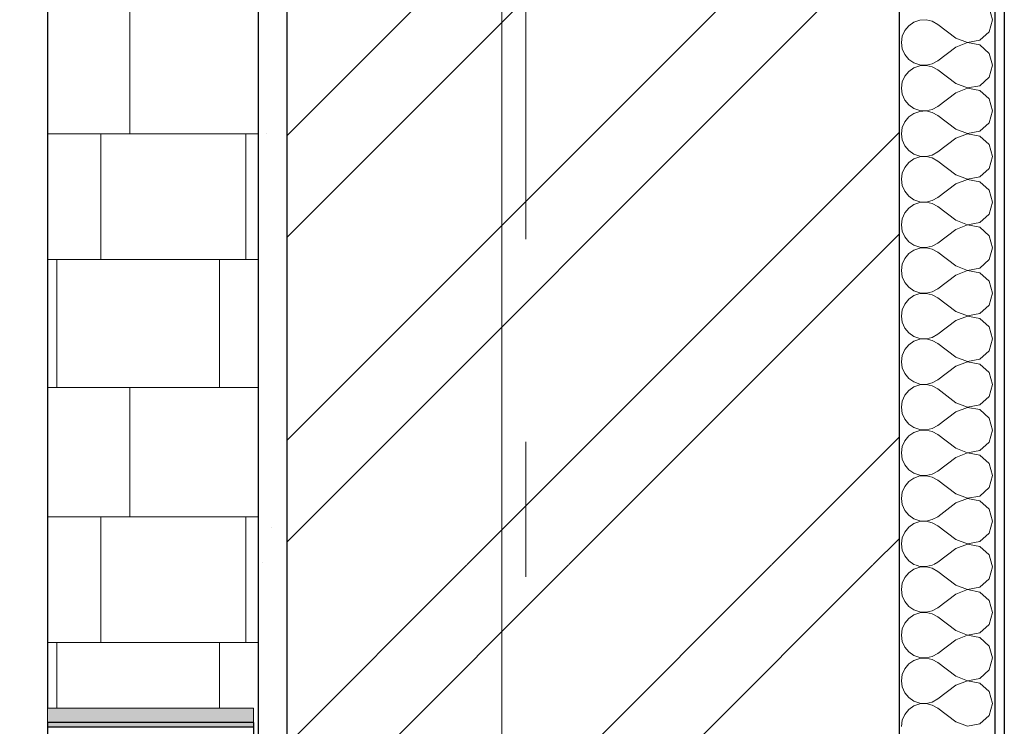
# Model space of a CAD drawing. Header units: millimetres. Extents: x -28821 to 130709, y -7627 to 10914.
# Tile 97 of 111: x 115726 to 116755, y 4475 to 5213. Entities that reach past the tile are written whole.
import ezdxf
from ezdxf.enums import TextEntityAlignment as Align

# ---------------------------------------------------------------- set-up
doc = ezdxf.new("R2010")
doc.units = ezdxf.units.MM
doc.header["$MEASUREMENT"] = 0
doc.set_wipeout_variables(frame=1)
doc.linetypes.add('Wipeout_Contour', pattern=[1000, 0, -1000])
doc.linetypes.add('Штрих-Штриховая', pattern=[1093.611073, 529.166651, -211.666656, 141.111112, -211.666656])
for name, color, linetype, lineweight in [('2D - Общий_Ном._пера__74', 255, 'Continuous', 0), ('Конструктив - Стены Несущие_Ном._пера__101', 253, 'Continuous', 5), ('Конструктив - Стены Несущие_Ном._пера__21', 7, 'Continuous', 30), ('Новый_1_  перегородки НОВЫЕ_Ном._пера__1', 7, 'Continuous', 15), ('Новый_1_  перегородки НОВЫЕ_Ном._пера__21', 7, 'Continuous', 30), ('Элемент Модели - Оси_Ном._пера__1', 7, 'Continuous', 15), ('Элемент Модели - Оси_Ном._пера__2', 8, 'Continuous', 15)]:
    doc.layers.add(name, color=color, linetype=linetype, lineweight=lineweight)
for name, color, linetype in [('Конструктив - Стены Несущие', 7, 'Continuous'), ('Новый_1_  перегородки НОВЫЕ', 7, 'Continuous'), ('Новый_1_Покрытие пола', 7, 'Continuous'), ('Элемент Модели - Оси', 7, 'Continuous')]:
    doc.layers.add(name, color=color, linetype=linetype)
for name, color, linetype, lineweight, true_color in [('Новый_1_Покрытие пола_Ном._пера__109', 7, 'Continuous', 5, 0xb4e4dc), ('Новый_1_Покрытие пола_Ном._пера__150', 7, 'Continuous', 25, 0x5b5b00), ('Новый_1_Покрытие пола_Ном._пера__155', 7, 'Continuous', 20, 0xa86b51)]:
    doc.layers.add(name, color=color, linetype=linetype, lineweight=lineweight, true_color=true_color)
doc.styles.add('СГЕНЕРИР_СТИЛЬ_1', font='arial.ttf')
pattern_1 = [(45, (90931.04, -2906.36), (-159.099, 159.099), []), (45, (90878, -2853.32), (-159.099, 159.099), [])]
pattern_2 = [(45, (90931.04, -2556.36), (-111.3693, 111.3693), [0, -105, 0, -157.5]), (110, (91281.04, -2556.36), (148.0016, 53.8682), [0, -77, 0, -133])]

# ---------------------------------------------------------------- blocks, each defined once
blk = doc.blocks.new('*X501', base_point=(90931, -2906.4))
at = {"layer": 'Новый_1_  перегородки НОВЫЕ_Ном._пера__1', "color": 7, "linetype": 'Continuous', "lineweight": 15}
for p, q in [((115841.3, 5093.6), (115841.3, 5228.4)), ((115755.1, 5093.6), (115975.3, 5093.6)), ((115811.1, 4962.3), (115811.1, 5093.6)), ((115962.6, 4962.3), (115962.6, 5093.6)), ((115755.1, 4962.3), (115975.3, 4962.3)), ((115765.1, 4828.4), (115765.1, 4962.3)), ((115935.1, 4828.4), (115935.1, 4962.3)), ((115755.1, 4828.4), (115975.3, 4828.4)), ((115841.3, 4693.6), (115841.3, 4828.4)), ((115755.1, 4693.6), (115975.3, 4693.6)), ((115811.1, 4562.3), (115811.1, 4693.6)), ((115962.6, 4562.3), (115962.6, 4693.6)), ((115755.1, 4562.3), (115975.3, 4562.3)), ((115765.1, 4493.6), (115765.1, 4562.3)), ((115935.1, 4493.6), (115935.1, 4562.3))]:
    blk.add_line(p, q, dxfattribs=at)
blk = doc.blocks.new('*X502', base_point=(90931, -2906.4))
at = {"layer": 'Новый_1_  перегородки НОВЫЕ_Ном._пера__1', "color": 7, "linetype": 'Continuous', "lineweight": 15}
for p, q in [((115841.3, 5093.6), (115841.3, 5228.4)), ((115755.1, 5093.6), (115975.3, 5093.6)), ((115811.1, 4962.3), (115811.1, 5093.6)), ((115962.6, 4962.3), (115962.6, 5093.6)), ((115755.1, 4962.3), (115975.3, 4962.3)), ((115765.1, 4828.4), (115765.1, 4962.3)), ((115935.1, 4828.4), (115935.1, 4962.3)), ((115755.1, 4828.4), (115975.3, 4828.4)), ((115841.3, 4693.6), (115841.3, 4828.4)), ((115755.1, 4693.6), (115975.3, 4693.6)), ((115811.1, 4562.3), (115811.1, 4693.6)), ((115962.6, 4562.3), (115962.6, 4693.6)), ((115755.1, 4562.3), (115975.3, 4562.3)), ((115765.1, 4493.6), (115765.1, 4562.3)), ((115935.1, 4493.6), (115935.1, 4562.3))]:
    blk.add_line(p, q, dxfattribs=at)
blk = doc.blocks.new('Элемент Разреза_417_3', base_point=(90931, -2906.4))
at = {"layer": 'Новый_1_  перегородки НОВЫЕ_Ном._пера__21', "color": 7, "linetype": 'Continuous', "lineweight": 30}
blk.add_line((115755.1, 7603.6), (115755.1, 4493.6), dxfattribs=at)
at = {"layer": 'Новый_1_  перегородки НОВЫЕ', "lineweight": 0}
for name in ['*X501', '*X502']:
    blk.add_blockref(name, (90931, -2906.4), dxfattribs=at)
blk = doc.blocks.new('*X654', base_point=(90931, -2906.4))
at = {"layer": 'Конструктив - Стены Несущие_Ном._пера__101', "color": 253, "linetype": 'Continuous', "lineweight": 5}
for p, q in [((116661.3, 4643.6), (116667.1, 4641.7)), ((116667.1, 4641.7), (116673.7, 4641.4)), ((116673.7, 4641.4), (116680, 4642.8)), ((116680, 4642.8), (116681.5, 4643.6)), ((116742.9, 4641.3), (116742.3, 4643.6)), ((116655.5, 4635), (116651.3, 4630)), ((116660.9, 4638.7), (116655.5, 4635)), ((116667.1, 4640.8), (116660.9, 4638.7)), ((116673.7, 4641.2), (116667.1, 4640.8)), ((116680, 4639.7), (116673.7, 4641.2)), ((116685.8, 4636.5), (116680, 4639.7)), ((116704.8, 4622.2), (116685.8, 4636.5)), ((116739.4, 4628.7), (116742.9, 4641.3)), ((116648.6, 4624), (116647.7, 4617.5)), ((116651.3, 4630), (116648.6, 4624)), ((116704.8, 4622.2), (116717, 4617.5)), ((116729.8, 4620), (116739.4, 4628.7)), ((116647.7, 4617.5), (116648.6, 4610.9)), ((116648.6, 4610.9), (116651.3, 4604.9)), ((116704.8, 4612.7), (116685.8, 4598.4)), ((116717, 4617.4), (116704.8, 4612.7)), ((116717, 4617.5), (116729.8, 4620)), ((116729.8, 4614.9), (116717, 4617.4)), ((116739.4, 4606.2), (116729.8, 4614.9)), ((116651.3, 4604.9), (116655.5, 4599.9)), ((116742.9, 4593.6), (116739.4, 4606.2)), ((116655.5, 4599.9), (116660.9, 4596.2)), ((116660.9, 4591.1), (116655.5, 4587.4)), ((116660.9, 4596.2), (116667.1, 4594.1)), ((116667.1, 4593.2), (116660.9, 4591.1)), ((116667.1, 4594.1), (116673.7, 4593.7)), ((116673.7, 4593.5), (116667.1, 4593.2)), ((116673.7, 4593.7), (116680, 4595.2)), ((116680, 4592.1), (116673.7, 4593.5)), ((116680, 4595.2), (116685.8, 4598.4)), ((116685.8, 4588.9), (116680, 4592.1)), ((116739.4, 4581.1), (116742.9, 4593.6)), ((116651.3, 4582.4), (116648.6, 4576.3)), ((116655.5, 4587.4), (116651.3, 4582.4)), ((116704.8, 4574.6), (116685.8, 4588.9)), ((116729.8, 4572.3), (116739.4, 4581.1)), ((116648.6, 4576.3), (116647.7, 4569.8)), ((116647.7, 4569.8), (116648.6, 4563.3)), ((116704.8, 4574.6), (116717, 4569.9)), ((116717, 4569.7), (116704.8, 4565.1)), ((116717, 4569.9), (116729.8, 4572.3)), ((116729.8, 4567.3), (116717, 4569.7)), ((116648.6, 4563.3), (116651.3, 4557.3)), ((116704.8, 4565.1), (116685.8, 4550.8)), ((116739.4, 4558.5), (116729.8, 4567.3)), ((116651.3, 4557.3), (116655.5, 4552.3)), ((116655.5, 4552.3), (116660.9, 4548.5)), ((116680, 4547.6), (116685.8, 4550.8)), ((116742.9, 4546), (116739.4, 4558.5)), ((116655.5, 4539.8), (116651.3, 4534.7)), ((116660.9, 4543.5), (116655.5, 4539.8)), ((116660.9, 4548.5), (116667.1, 4546.4)), ((116667.1, 4545.6), (116660.9, 4543.5)), ((116667.1, 4546.4), (116673.7, 4546.1)), ((116673.7, 4545.9), (116667.1, 4545.6)), ((116673.7, 4546.1), (116680, 4547.6)), ((116680, 4544.4), (116673.7, 4545.9)), ((116685.8, 4541.3), (116680, 4544.4)), ((116704.8, 4527), (116685.8, 4541.3)), ((116739.4, 4533.5), (116742.9, 4546)), ((116648.6, 4528.7), (116647.7, 4522.2)), ((116651.3, 4534.7), (116648.6, 4528.7)), ((116729.8, 4524.7), (116739.4, 4533.5)), ((116647.7, 4522.2), (116648.6, 4515.7)), ((116704.8, 4527), (116717, 4522.3)), ((116717, 4522.1), (116704.8, 4517.5)), ((116717, 4522.3), (116729.8, 4524.7)), ((116729.8, 4519.7), (116717, 4522.1)), ((116739.4, 4510.9), (116729.8, 4519.7)), ((116648.6, 4515.7), (116651.3, 4509.7)), ((116651.3, 4509.7), (116655.5, 4504.6)), ((116704.8, 4517.5), (116685.8, 4503.2)), ((116742.9, 4498.4), (116739.4, 4510.9)), ((116655.5, 4504.6), (116660.9, 4500.9)), ((116660.9, 4500.9), (116667.1, 4498.8)), ((116667.1, 4498), (116660.9, 4495.9)), ((116667.1, 4498.8), (116673.7, 4498.5)), ((116673.7, 4498.3), (116667.1, 4498)), ((116673.7, 4498.5), (116680, 4500)), ((116680, 4496.8), (116673.7, 4498.3)), ((116680, 4500), (116685.8, 4503.2)), ((116739.4, 4485.9), (116742.9, 4498.4)), ((116651.3, 4487.1), (116648.6, 4481.1)), ((116655.5, 4492.2), (116651.3, 4487.1)), ((116660.9, 4495.9), (116655.5, 4492.2)), ((116685.8, 4493.6), (116680, 4496.8)), ((116704.8, 4479.4), (116685.8, 4493.6)), ((116648.6, 4481.1), (116647.7, 4474.6)), ((116704.8, 4479.4), (116717, 4474.7)), ((116717, 4474.7), (116729.8, 4477.1)), ((116729.8, 4477.1), (116739.4, 4485.9))]:
    blk.add_line(p, q, dxfattribs=at)
blk = doc.blocks.new('Элемент Разреза_563_3', base_point=(90931, -2906.4))
at = {"color": 254, "linetype": 'Wipeout_Contour', "lineweight": 0, "ltscale": 465494.242677}
blk.add_wipeout([(116005.3, 4643.6), (116005.3, 943.6), (116645.3, 943.6), (116645.3, 4643.6)], dxfattribs=at).dxf.layer = 'Конструктив - Стены Несущие'
at = {"color": 254, "linetype": 'Wipeout_Contour', "lineweight": 0, "ltscale": 467193.539551}
blk.add_wipeout([(116745.3, 943.6), (116755.3, 943.6), (116755.3, 4643.6), (116745.3, 4643.6)], dxfattribs=at).dxf.layer = 'Конструктив - Стены Несущие'
at = {"layer": 'Конструктив - Стены Несущие_Ном._пера__101', "linetype": 'Continuous', "lineweight": 5}
h = blk.add_hatch(dxfattribs=at)
h.set_pattern_fill('КИРПИЧ_01_0003', color=253, style=0, pattern_type=2)
h.set_pattern_definition(pattern_1)
h.paths.add_polyline_path([(116005.3, 4643.6), (116005.3, 943.6), (116645.3, 943.6), (116645.3, 4643.6)])
h = blk.add_hatch(dxfattribs=at)
h.set_pattern_fill('ШТУКАТУРКА__ГИПС_01_0003', color=253, style=0, pattern_type=2)
h.set_pattern_definition(pattern_2)
h.paths.add_polyline_path([(116745.3, 943.6), (116755.3, 943.6), (116755.3, 4643.6), (116745.3, 4643.6)])
at = {"layer": 'Конструктив - Стены Несущие_Ном._пера__21', "color": 7, "linetype": 'Continuous', "lineweight": 30}
blk.add_line((116755.3, 4643.6), (116755.3, 943.6), dxfattribs=at)
at = {"color": 254, "linetype": 'Wipeout_Contour', "lineweight": 0, "ltscale": 464154.798202}
blk.add_wipeout([(115975.3, 943.6), (116005.3, 943.6), (116005.3, 4643.6), (115975.3, 4643.6)], dxfattribs=at).dxf.layer = 'Конструктив - Стены Несущие'
at = {"color": 254, "linetype": 'Wipeout_Contour', "lineweight": 0, "ltscale": 466973.630052}
blk.add_wipeout([(116645.3, 4643.6), (116645.3, 943.6), (116745.3, 943.6), (116745.3, 4643.6)], dxfattribs=at).dxf.layer = 'Конструктив - Стены Несущие'
at = {"layer": 'Конструктив - Стены Несущие_Ном._пера__101', "linetype": 'Continuous', "lineweight": 5}
h = blk.add_hatch(dxfattribs=at)
h.set_pattern_fill('ШТУКАТУРКА__ГИПС_01_0003', color=253, style=0, pattern_type=2)
h.set_pattern_definition(pattern_2)
h.paths.add_polyline_path([(115975.3, 943.6), (116005.3, 943.6), (116005.3, 4643.6), (115975.3, 4643.6)])
at = {"layer": 'Конструктив - Стены Несущие_Ном._пера__21', "color": 7, "linetype": 'Continuous', "lineweight": 30}
for p, q in [((115975.3, 4643.6), (115975.3, 943.6)), ((116005.3, 4643.6), (116005.3, 943.6)), ((116645.3, 4643.6), (116645.3, 943.6)), ((116745.3, 4643.6), (116745.3, 943.6))]:
    blk.add_line(p, q, dxfattribs=at)
at = {"layer": 'Конструктив - Стены Несущие', "lineweight": 0}
blk.add_blockref('*X654', (90931, -2906.4), dxfattribs=at)
blk = doc.blocks.new('*X661', base_point=(90931, -2906.4))
at = {"layer": 'Конструктив - Стены Несущие_Ном._пера__101', "color": 253, "linetype": 'Continuous', "lineweight": 5}
for p, q in [((116742.9, 5212.7), (116739.4, 5225.2)), ((116660.9, 5210.2), (116655.5, 5206.5)), ((116667.1, 5212.3), (116660.9, 5210.2)), ((116673.7, 5212.6), (116667.1, 5212.3)), ((116680, 5211.1), (116673.7, 5212.6)), ((116685.8, 5207.9), (116680, 5211.1)), ((116704.8, 5193.6), (116685.8, 5207.9)), ((116739.4, 5200.2), (116742.9, 5212.7)), ((116651.3, 5201.4), (116648.6, 5195.4)), ((116655.5, 5206.5), (116651.3, 5201.4)), ((116729.8, 5191.4), (116739.4, 5200.2)), ((116648.6, 5195.4), (116647.7, 5188.9)), ((116647.7, 5188.9), (116648.6, 5182.4)), ((116704.8, 5193.6), (116717, 5189)), ((116717, 5188.8), (116704.8, 5184.1)), ((116717, 5189), (116729.8, 5191.4)), ((116729.8, 5186.4), (116717, 5188.8)), ((116648.6, 5182.4), (116651.3, 5176.4)), ((116704.8, 5184.1), (116685.8, 5169.8)), ((116739.4, 5177.6), (116729.8, 5186.4)), ((116742.9, 5165.1), (116739.4, 5177.6)), ((116651.3, 5176.4), (116655.5, 5171.3)), ((116655.5, 5171.3), (116660.9, 5167.6)), ((116660.9, 5167.6), (116667.1, 5165.5)), ((116673.7, 5165.2), (116680, 5166.7)), ((116680, 5166.7), (116685.8, 5169.8)), ((116655.5, 5158.8), (116651.3, 5153.8)), ((116660.9, 5162.6), (116655.5, 5158.8)), ((116667.1, 5164.7), (116660.9, 5162.6)), ((116667.1, 5165.5), (116673.7, 5165.2)), ((116673.7, 5165), (116667.1, 5164.7)), ((116680, 5163.5), (116673.7, 5165)), ((116685.8, 5160.3), (116680, 5163.5)), ((116704.8, 5146), (116685.8, 5160.3)), ((116739.4, 5152.6), (116742.9, 5165.1)), ((116648.6, 5147.8), (116647.7, 5141.3)), ((116651.3, 5153.8), (116648.6, 5147.8)), ((116704.8, 5146), (116717, 5141.4)), ((116729.8, 5143.8), (116739.4, 5152.6)), ((116647.7, 5141.3), (116648.6, 5134.8)), ((116704.8, 5136.5), (116685.8, 5122.2)), ((116717, 5141.2), (116704.8, 5136.5)), ((116717, 5141.4), (116729.8, 5143.8)), ((116729.8, 5138.7), (116717, 5141.2)), ((116739.4, 5130), (116729.8, 5138.7)), ((116648.6, 5134.8), (116651.3, 5128.7)), ((116651.3, 5128.7), (116655.5, 5123.7)), ((116742.9, 5117.5), (116739.4, 5130)), ((116655.5, 5123.7), (116660.9, 5120)), ((116660.9, 5114.9), (116655.5, 5111.2)), ((116660.9, 5120), (116667.1, 5117.9)), ((116667.1, 5117), (116660.9, 5114.9)), ((116667.1, 5117.9), (116673.7, 5117.5)), ((116673.7, 5117.4), (116667.1, 5117)), ((116673.7, 5117.5), (116680, 5119)), ((116680, 5115.9), (116673.7, 5117.4)), ((116680, 5119), (116685.8, 5122.2)), ((116685.8, 5112.7), (116680, 5115.9)), ((116739.4, 5104.9), (116742.9, 5117.5)), ((116651.3, 5106.2), (116648.6, 5100.1)), ((116655.5, 5111.2), (116651.3, 5106.2)), ((116704.8, 5098.4), (116685.8, 5112.7)), ((116729.8, 5096.2), (116739.4, 5104.9)), ((116648.6, 5100.1), (116647.7, 5093.6)), ((116704.8, 5098.4), (116717, 5093.7)), ((116717, 5093.7), (116729.8, 5096.2)), ((116647.7, 5093.6), (116648.6, 5087.1)), ((116648.6, 5087.1), (116651.3, 5081.1)), ((116704.8, 5088.9), (116685.8, 5074.6)), ((116717, 5093.5), (116704.8, 5088.9)), ((116729.8, 5091.1), (116717, 5093.5)), ((116739.4, 5082.4), (116729.8, 5091.1)), ((116651.3, 5081.1), (116655.5, 5076.1)), ((116655.5, 5076.1), (116660.9, 5072.3)), ((116680, 5071.4), (116685.8, 5074.6)), ((116742.9, 5069.8), (116739.4, 5082.4)), ((116655.5, 5063.6), (116651.3, 5058.5)), ((116660.9, 5067.3), (116655.5, 5063.6)), ((116660.9, 5072.3), (116667.1, 5070.2)), ((116667.1, 5069.4), (116660.9, 5067.3)), ((116667.1, 5070.2), (116673.7, 5069.9)), ((116673.7, 5069.7), (116667.1, 5069.4)), ((116673.7, 5069.9), (116680, 5071.4)), ((116680, 5068.3), (116673.7, 5069.7)), ((116685.8, 5065.1), (116680, 5068.3)), ((116704.8, 5050.8), (116685.8, 5065.1)), ((116739.4, 5057.3), (116742.9, 5069.8)), ((116651.3, 5058.5), (116648.6, 5052.5)), ((116729.8, 5048.5), (116739.4, 5057.3)), ((116648.6, 5052.5), (116647.7, 5046)), ((116647.7, 5046), (116648.6, 5039.5)), ((116704.8, 5050.8), (116717, 5046.1)), ((116717, 5045.9), (116704.8, 5041.3)), ((116717, 5046.1), (116729.8, 5048.5)), ((116729.8, 5043.5), (116717, 5045.9)), ((116739.4, 5034.7), (116729.8, 5043.5)), ((116648.6, 5039.5), (116651.3, 5033.5)), ((116651.3, 5033.5), (116655.5, 5028.4)), ((116704.8, 5041.3), (116685.8, 5027)), ((116742.9, 5022.2), (116739.4, 5034.7)), ((116655.5, 5028.4), (116660.9, 5024.7)), ((116660.9, 5024.7), (116667.1, 5022.6)), ((116667.1, 5022.6), (116673.7, 5022.3)), ((116673.7, 5022.3), (116680, 5023.8)), ((116680, 5023.8), (116685.8, 5027)), ((116739.4, 5009.7), (116742.9, 5022.2)), ((116655.5, 5016), (116651.3, 5010.9)), ((116660.9, 5019.7), (116655.5, 5016)), ((116667.1, 5021.8), (116660.9, 5019.7)), ((116673.7, 5022.1), (116667.1, 5021.8)), ((116680, 5020.6), (116673.7, 5022.1)), ((116685.8, 5017.5), (116680, 5020.6)), ((116704.8, 5003.2), (116685.8, 5017.5)), ((116648.6, 5004.9), (116647.7, 4998.4)), ((116651.3, 5010.9), (116648.6, 5004.9)), ((116704.8, 5003.2), (116717, 4998.5)), ((116729.8, 5000.9), (116739.4, 5009.7)), ((116647.7, 4998.4), (116648.6, 4991.9)), ((116648.6, 4991.9), (116651.3, 4985.9)), ((116704.8, 4993.6), (116685.8, 4979.4)), ((116717, 4998.3), (116704.8, 4993.6)), ((116717, 4998.5), (116729.8, 5000.9)), ((116729.8, 4995.9), (116717, 4998.3)), ((116739.4, 4987.1), (116729.8, 4995.9)), ((116651.3, 4985.9), (116655.5, 4980.8)), ((116742.9, 4974.6), (116739.4, 4987.1)), ((116655.5, 4980.8), (116660.9, 4977.1)), ((116660.9, 4972.1), (116655.5, 4968.4)), ((116660.9, 4977.1), (116667.1, 4975)), ((116667.1, 4974.2), (116660.9, 4972.1)), ((116667.1, 4975), (116673.7, 4974.7)), ((116673.7, 4974.5), (116667.1, 4974.2)), ((116673.7, 4974.7), (116680, 4976.2)), ((116680, 4973), (116673.7, 4974.5)), ((116680, 4976.2), (116685.8, 4979.4)), ((116685.8, 4969.8), (116680, 4973)), ((116739.4, 4962.1), (116742.9, 4974.6)), ((116651.3, 4963.3), (116648.6, 4957.3)), ((116655.5, 4968.4), (116651.3, 4963.3)), ((116704.8, 4955.5), (116685.8, 4969.8)), ((116729.8, 4953.3), (116739.4, 4962.1)), ((116648.6, 4957.3), (116647.7, 4950.8)), ((116647.7, 4950.8), (116648.6, 4944.3)), ((116704.8, 4955.5), (116717, 4950.9)), ((116717, 4950.7), (116704.8, 4946)), ((116717, 4950.9), (116729.8, 4953.3)), ((116729.8, 4948.3), (116717, 4950.7)), ((116648.6, 4944.3), (116651.3, 4938.3)), ((116704.8, 4946), (116685.8, 4931.7)), ((116739.4, 4939.5), (116729.8, 4948.3)), ((116651.3, 4938.3), (116655.5, 4933.2)), ((116655.5, 4933.2), (116660.9, 4929.5)), ((116680, 4928.6), (116685.8, 4931.7)), ((116742.9, 4927), (116739.4, 4939.5)), ((116655.5, 4920.7), (116651.3, 4915.7)), ((116660.9, 4924.5), (116655.5, 4920.7)), ((116660.9, 4929.5), (116667.1, 4927.4)), ((116667.1, 4926.6), (116660.9, 4924.5)), ((116667.1, 4927.4), (116673.7, 4927.1)), ((116673.7, 4926.9), (116667.1, 4926.6)), ((116673.7, 4927.1), (116680, 4928.6)), ((116680, 4925.4), (116673.7, 4926.9)), ((116685.8, 4922.2), (116680, 4925.4)), ((116704.8, 4907.9), (116685.8, 4922.2)), ((116739.4, 4914.5), (116742.9, 4927)), ((116648.6, 4909.7), (116647.7, 4903.2)), ((116651.3, 4915.7), (116648.6, 4909.7)), ((116729.8, 4905.7), (116739.4, 4914.5)), ((116647.7, 4903.2), (116648.6, 4896.7)), ((116704.8, 4907.9), (116717, 4903.3)), ((116717, 4903.1), (116704.8, 4898.4)), ((116717, 4903.3), (116729.8, 4905.7)), ((116729.8, 4900.7), (116717, 4903.1)), ((116739.4, 4891.9), (116729.8, 4900.7)), ((116648.6, 4896.7), (116651.3, 4890.6)), ((116651.3, 4890.6), (116655.5, 4885.6)), ((116704.8, 4898.4), (116685.8, 4884.1)), ((116742.9, 4879.4), (116739.4, 4891.9)), ((116655.5, 4885.6), (116660.9, 4881.9)), ((116660.9, 4881.9), (116667.1, 4879.8)), ((116667.1, 4878.9), (116660.9, 4876.8)), ((116667.1, 4879.8), (116673.7, 4879.5)), ((116673.7, 4879.3), (116667.1, 4878.9)), ((116673.7, 4879.5), (116680, 4880.9)), ((116680, 4877.8), (116673.7, 4879.3)), ((116680, 4880.9), (116685.8, 4884.1)), ((116739.4, 4866.8), (116742.9, 4879.4)), ((116651.3, 4868.1), (116648.6, 4862.1)), ((116655.5, 4873.1), (116651.3, 4868.1)), ((116660.9, 4876.8), (116655.5, 4873.1)), ((116685.8, 4874.6), (116680, 4877.8)), ((116704.8, 4860.3), (116685.8, 4874.6)), ((116648.6, 4862.1), (116647.7, 4855.5)), ((116704.8, 4860.3), (116717, 4855.6)), ((116717, 4855.6), (116729.8, 4858.1)), ((116729.8, 4858.1), (116739.4, 4866.8)), ((116647.7, 4855.5), (116648.6, 4849)), ((116648.6, 4849), (116651.3, 4843)), ((116704.8, 4850.8), (116685.8, 4836.5)), ((116717, 4855.5), (116704.8, 4850.8)), ((116729.8, 4853), (116717, 4855.5)), ((116739.4, 4844.3), (116729.8, 4853)), ((116651.3, 4843), (116655.5, 4838)), ((116655.5, 4838), (116660.9, 4834.3)), ((116742.9, 4831.7), (116739.4, 4844.3)), ((116660.9, 4829.2), (116655.5, 4825.5)), ((116660.9, 4834.3), (116667.1, 4832.2)), ((116667.1, 4831.3), (116660.9, 4829.2)), ((116667.1, 4832.2), (116673.7, 4831.8)), ((116673.7, 4831.6), (116667.1, 4831.3)), ((116673.7, 4831.8), (116680, 4833.3)), ((116680, 4830.2), (116673.7, 4831.6)), ((116680, 4833.3), (116685.8, 4836.5)), ((116685.8, 4827), (116680, 4830.2)), ((116704.8, 4812.7), (116685.8, 4827)), ((116739.4, 4819.2), (116742.9, 4831.7)), ((116651.3, 4820.4), (116648.6, 4814.4)), ((116655.5, 4825.5), (116651.3, 4820.4)), ((116729.8, 4810.4), (116739.4, 4819.2)), ((116648.6, 4814.4), (116647.7, 4807.9)), ((116647.7, 4807.9), (116648.6, 4801.4)), ((116704.8, 4812.7), (116717, 4808)), ((116717, 4807.8), (116704.8, 4803.2)), ((116717, 4808), (116729.8, 4810.4)), ((116729.8, 4805.4), (116717, 4807.8)), ((116648.6, 4801.4), (116651.3, 4795.4)), ((116704.8, 4803.2), (116685.8, 4788.9)), ((116739.4, 4796.6), (116729.8, 4805.4)), ((116742.9, 4784.1), (116739.4, 4796.6)), ((116651.3, 4795.4), (116655.5, 4790.4)), ((116655.5, 4790.4), (116660.9, 4786.6)), ((116660.9, 4786.6), (116667.1, 4784.5)), ((116673.7, 4784.2), (116680, 4785.7)), ((116680, 4785.7), (116685.8, 4788.9)), ((116655.5, 4777.9), (116651.3, 4772.8)), ((116660.9, 4781.6), (116655.5, 4777.9)), ((116667.1, 4783.7), (116660.9, 4781.6)), ((116667.1, 4784.5), (116673.7, 4784.2)), ((116673.7, 4784), (116667.1, 4783.7)), ((116680, 4782.5), (116673.7, 4784)), ((116685.8, 4779.4), (116680, 4782.5)), ((116704.8, 4765.1), (116685.8, 4779.4)), ((116739.4, 4771.6), (116742.9, 4784.1)), ((116648.6, 4766.8), (116647.7, 4760.3)), ((116651.3, 4772.8), (116648.6, 4766.8)), ((116704.8, 4765.1), (116717, 4760.4)), ((116729.8, 4762.8), (116739.4, 4771.6)), ((116647.7, 4760.3), (116648.6, 4753.8)), ((116704.8, 4755.5), (116685.8, 4741.3)), ((116717, 4760.2), (116704.8, 4755.5)), ((116717, 4760.4), (116729.8, 4762.8)), ((116729.8, 4757.8), (116717, 4760.2)), ((116739.4, 4749), (116729.8, 4757.8)), ((116648.6, 4753.8), (116651.3, 4747.8)), ((116651.3, 4747.8), (116655.5, 4742.7)), ((116742.9, 4736.5), (116739.4, 4749)), ((116655.5, 4742.7), (116660.9, 4739)), ((116660.9, 4734), (116655.5, 4730.3)), ((116660.9, 4739), (116667.1, 4736.9)), ((116667.1, 4736.1), (116660.9, 4734)), ((116667.1, 4736.9), (116673.7, 4736.6)), ((116673.7, 4736.4), (116667.1, 4736.1)), ((116673.7, 4736.6), (116680, 4738.1)), ((116680, 4734.9), (116673.7, 4736.4)), ((116680, 4738.1), (116685.8, 4741.3)), ((116685.8, 4731.7), (116680, 4734.9)), ((116739.4, 4724), (116742.9, 4736.5)), ((116651.3, 4725.2), (116648.6, 4719.2)), ((116655.5, 4730.3), (116651.3, 4725.2)), ((116704.8, 4717.5), (116685.8, 4731.7)), ((116729.8, 4715.2), (116739.4, 4724)), ((116648.6, 4719.2), (116647.7, 4712.7)), ((116704.8, 4717.5), (116717, 4712.8)), ((116717, 4712.8), (116729.8, 4715.2)), ((116647.7, 4712.7), (116648.6, 4706.2)), ((116648.6, 4706.2), (116651.3, 4700.2)), ((116704.8, 4707.9), (116685.8, 4693.6)), ((116717, 4712.6), (116704.8, 4707.9)), ((116729.8, 4710.2), (116717, 4712.6)), ((116739.4, 4701.4), (116729.8, 4710.2)), ((116651.3, 4700.2), (116655.5, 4695.1)), ((116655.5, 4695.1), (116660.9, 4691.4)), ((116680, 4690.5), (116685.8, 4693.6)), ((116742.9, 4688.9), (116739.4, 4701.4)), ((116655.5, 4682.6), (116651.3, 4677.6)), ((116660.9, 4686.4), (116655.5, 4682.6)), ((116660.9, 4691.4), (116667.1, 4689.3)), ((116667.1, 4688.5), (116660.9, 4686.4)), ((116667.1, 4689.3), (116673.7, 4689)), ((116673.7, 4688.8), (116667.1, 4688.5)), ((116673.7, 4689), (116680, 4690.5)), ((116680, 4687.3), (116673.7, 4688.8)), ((116685.8, 4684.1), (116680, 4687.3)), ((116704.8, 4669.8), (116685.8, 4684.1)), ((116739.4, 4676.4), (116742.9, 4688.9)), ((116651.3, 4677.6), (116648.6, 4671.6)), ((116729.8, 4667.6), (116739.4, 4676.4)), ((116648.6, 4671.6), (116647.7, 4665.1)), ((116647.7, 4665.1), (116648.6, 4658.6)), ((116704.8, 4669.8), (116717, 4665.2)), ((116717, 4665), (116704.8, 4660.3)), ((116717, 4665.2), (116729.8, 4667.6)), ((116729.8, 4662.6), (116717, 4665)), ((116739.4, 4653.8), (116729.8, 4662.6)), ((116648.6, 4658.6), (116651.3, 4652.6)), ((116651.3, 4652.6), (116655.5, 4647.5)), ((116704.8, 4660.3), (116685.8, 4646)), ((116742.3, 4643.6), (116739.4, 4653.8)), ((116655.5, 4647.5), (116660.9, 4643.8)), ((116660.9, 4643.8), (116661.3, 4643.6)), ((116681.5, 4643.6), (116685.8, 4646))]:
    blk.add_line(p, q, dxfattribs=at)
blk = doc.blocks.new('Элемент Разреза_569_3', base_point=(90931, -2906.4))
at = {"color": 254, "linetype": 'Wipeout_Contour', "lineweight": 0, "ltscale": 698598.557647}
blk.add_wipeout([(116005.3, 4643.6), (116645.3, 4643.6), (116645.3, 7983.6), (116017.3, 7983.6), (116017.3, 7838.6), (116005.3, 7838.6)], dxfattribs=at).dxf.layer = 'Конструктив - Стены Несущие'
at = {"color": 254, "linetype": 'Wipeout_Contour', "lineweight": 0, "ltscale": 467731.214146}
blk.add_wipeout([(116755.3, 7983.6), (116745.3, 7983.6), (116745.3, 4643.6), (116755.3, 4643.6)], dxfattribs=at).dxf.layer = 'Конструктив - Стены Несущие'
at = {"layer": 'Конструктив - Стены Несущие_Ном._пера__101', "linetype": 'Continuous', "lineweight": 5}
h = blk.add_hatch(dxfattribs=at)
h.set_pattern_fill('КИРПИЧ_01_0003', color=253, style=0, pattern_type=2)
h.set_pattern_definition(pattern_1)
h.paths.add_polyline_path([(116005.3, 4643.6), (116645.3, 4643.6), (116645.3, 7983.6), (116017.3, 7983.6), (116017.3, 7838.6), (116005.3, 7838.6)])
h = blk.add_hatch(dxfattribs=at)
h.set_pattern_fill('ШТУКАТУРКА__ГИПС_01_0003', color=253, style=0, pattern_type=2)
h.set_pattern_definition(pattern_2)
h.paths.add_polyline_path([(116755.3, 7983.6), (116745.3, 7983.6), (116745.3, 4643.6), (116755.3, 4643.6)])
at = {"layer": 'Конструктив - Стены Несущие_Ном._пера__21', "color": 7, "linetype": 'Continuous', "lineweight": 30}
blk.add_line((116755.3, 7983.6), (116755.3, 4643.6), dxfattribs=at)
at = {"color": 254, "linetype": 'Wipeout_Contour', "lineweight": 0, "ltscale": 467511.557597}
blk.add_wipeout([(116745.3, 7983.6), (116645.3, 7983.6), (116645.3, 4643.6), (116745.3, 4643.6)], dxfattribs=at).dxf.layer = 'Конструктив - Стены Несущие'
at = {"color": 254, "linetype": 'Wipeout_Contour', "lineweight": 0, "ltscale": 464676.253831}
blk.add_wipeout([(115975.3, 7838.6), (115975.3, 4643.6), (116005.3, 4643.6), (116005.3, 7838.6)], dxfattribs=at).dxf.layer = 'Конструктив - Стены Несущие'
at = {"layer": 'Конструктив - Стены Несущие_Ном._пера__101', "linetype": 'Continuous', "lineweight": 5}
h = blk.add_hatch(dxfattribs=at)
h.set_pattern_fill('ШТУКАТУРКА__ГИПС_01_0003', color=253, style=0, pattern_type=2)
h.set_pattern_definition(pattern_2)
h.paths.add_polyline_path([(115975.3, 7838.6), (115975.3, 4643.6), (116005.3, 4643.6), (116005.3, 7838.6)])
at = {"layer": 'Конструктив - Стены Несущие_Ном._пера__21', "color": 7, "linetype": 'Continuous', "lineweight": 30}
for p, q in [((115975.3, 7983.6), (115975.3, 4643.6)), ((116005.3, 7983.6), (116005.3, 4643.6)), ((116645.3, 7983.6), (116645.3, 4643.6)), ((116745.3, 7983.6), (116745.3, 4643.6))]:
    blk.add_line(p, q, dxfattribs=at)
at = {"layer": 'Конструктив - Стены Несущие', "lineweight": 0}
blk.add_blockref('*X661', (90931, -2906.4), dxfattribs=at)
blk = doc.blocks.new('Элемент Разреза_596_3', base_point=(90931, -2906.4))
at = {"layer": 'Новый_1_Покрытие пола_Ном._пера__109', "linetype": 'Continuous', "lineweight": 0, "true_color": 0x121616}
for points in [[(115755.1, 4478.6), (115970.5, 4478.6), (115970.5, 4493.6), (115755.1, 4493.6)], [(115755.1, 4478.6), (115755.1, 4473.6), (115970.5, 4473.6), (115970.5, 4478.6)]]:
    blk.add_hatch(color=250, dxfattribs=at).paths.add_polyline_path(points)
at = {"layer": 'Новый_1_Покрытие пола_Ном._пера__109', "linetype": 'Continuous', "lineweight": 5, "true_color": 0xb4e4dc}
h = blk.add_hatch(dxfattribs=at)
h.set_pattern_fill('БЕТОН_02_0003', color=254, style=0, pattern_type=2)
h.set_pattern_definition([(0, (90931.04, -2906.36), (0, 623.538), [60, -300]), (0, (91111.04, -2594.6), (0, 623.538), [60, -300]), (60, (90931.04, -2906.36), (-540, 311.769), [60, -300]), (60, (91291.04, -2906.36), (-540, 311.769), [60, -300]), (120, (90991.04, -2906.36), (540, 311.769), [60, -300]), (120, (91351.04, -2906.36), (540, 311.769), [60, -300]), (0, (90931.04, -2846.36), (0, 120), [0, -120, 0, -180]), (45, (90991.04, -2846.36), (-84.8528, 84.8528), [0, -90, 0, -150])])
h.paths.add_polyline_path([(115755.1, 4473.6), (115755.1, 4433.6), (115970.5, 4433.6), (115970.5, 4473.6)])
h = blk.add_hatch(dxfattribs=at)
h.set_pattern_fill('ТРЕУГОЛЬНИКИ_0003', color=254, style=0, pattern_type=2)
h.set_pattern_definition([(0, (90931, -2906.4), (0, 1039.23), [300, -300]), (0, (91231, -2386.7), (0, 1039.23), [300, -300]), (60, (90931, -2906.4), (-900, 519.615), [300, -300]), (60, (91531, -2906.4), (-900, 519.615), [300, -300]), (120, (91231, -2906.4), (900, 519.615), [300, -300]), (120, (91831, -2906.4), (900, 519.615), [300, -300])])
h.paths.add_polyline_path([(115755.1, 4343.6), (115970.5, 4343.6), (115970.5, 4433.6), (115755.1, 4433.6)])
at = {"layer": 'Новый_1_Покрытие пола_Ном._пера__150', "color": 58, "linetype": 'Continuous', "lineweight": 25, "true_color": 0x5b5b00}
for p, q in [((115970.5, 4478.6), (115755.1, 4478.6)), ((115970.5, 4473.6), (115755.1, 4473.6)), ((115970.5, 4433.6), (115755.1, 4433.6))]:
    blk.add_line(p, q, dxfattribs=at)
at = {"layer": 'Новый_1_Покрытие пола_Ном._пера__150', "color": 58, "linetype": 'Continuous', "lineweight": 25, "true_color": 0x5b5b00, "flags": 128}
for points in [[(115755.1, 4478.6), (115755.1, 4473.6), (115755.1, 4433.6), (115755.1, 4343.6)], [(115970.5, 4478.6), (115970.5, 4473.6), (115970.5, 4433.6), (115970.5, 4343.6)]]:
    blk.add_lwpolyline(points, dxfattribs=at)
at = {"layer": 'Новый_1_Покрытие пола_Ном._пера__155', "color": 35, "linetype": 'Continuous', "lineweight": 20, "true_color": 0xa86b51}
for p, q in [((115755.1, 4493.6), (115755.1, 4478.6)), ((115970.5, 4493.6), (115755.1, 4493.6)), ((115970.5, 4493.6), (115970.5, 4478.6))]:
    blk.add_line(p, q, dxfattribs=at)
blk = doc.blocks.new('Стандартный Маркер Сетки[48]_3', base_point=(116255.3, 9593.6))
at = {"layer": 'Элемент Модели - Оси_Ном._пера__2', "color": 8, "linetype": 'Штрих-Штриховая', "lineweight": 15}
blk.add_line((116255.3, 8793.6), (116255.3, -5106.4), dxfattribs=at)
at = {"layer": 'Элемент Модели - Оси_Ном._пера__1', "color": 7, "lineweight": 15, "style": 'СГЕНЕРИР_СТИЛЬ_1'}
blk.add_attdef('AC_MarkerText_1', text='', height=350, rotation=360, dxfattribs=at).set_placement((116255.3, -6206.4), align=Align.TOP_CENTER)
blk = doc.blocks.new('Стандартный Маркер Сетки[49]_3', base_point=(116255.3, 9593.6))
at = {"layer": 'Элемент Модели - Оси_Ном._пера__2', "color": 8, "linetype": 'Штрих-Штриховая', "lineweight": 15}
blk.add_line((116255.3, 8793.6), (116255.3, -5106.4), dxfattribs=at)
at = {"layer": 'Элемент Модели - Оси_Ном._пера__1', "color": 7, "lineweight": 15, "style": 'СГЕНЕРИР_СТИЛЬ_1'}
blk.add_attdef('AC_MarkerText_1', text='', height=350, rotation=360, dxfattribs=at).set_placement((116255.3, -6206.4), align=Align.TOP_CENTER)

msp = doc.modelspace()

# ---------------------------------------------------------------- block references
at = {"layer": 'Новый_1_  перегородки НОВЫЕ', "lineweight": 0}
msp.add_blockref('Элемент Разреза_417_3', (90931, -2906.4), dxfattribs=at)

# ---------------------------------------------------------------- next in the draw order: block references
at = {"layer": 'Конструктив - Стены Несущие', "lineweight": 0}
msp.add_blockref('Элемент Разреза_563_3', (90931, -2906.4), dxfattribs=at)

# ---------------------------------------------------------------- next in the draw order: block references
msp.add_blockref('Элемент Разреза_569_3', (90931, -2906.4), dxfattribs=at)
at = {"layer": 'Новый_1_Покрытие пола', "lineweight": 0}
msp.add_blockref('Элемент Разреза_596_3', (90931, -2906.4), dxfattribs=at)

# ---------------------------------------------------------------- next in the draw order: linework, layer by layer
at = {"layer": '2D - Общий_Ном._пера__74', "color": 255, "linetype": 'Continuous', "lineweight": 0, "flags": 128}
msp.add_lwpolyline([(115192.2, 9600.9), (116230, 9600.9), (116230, -2986), (115192.2, -2986)], close=True, dxfattribs=at)

# ---------------------------------------------------------------- next in the draw order: block references
at = {"layer": 'Элемент Модели - Оси', "color": 8, "linetype": 'Continuous', "lineweight": 15}
for name in ['Стандартный Маркер Сетки[48]_3', 'Стандартный Маркер Сетки[49]_3']:
    msp.add_blockref(name, (116255.3, 9593.6), dxfattribs=at)

doc.saveas('drawing.dxf')
